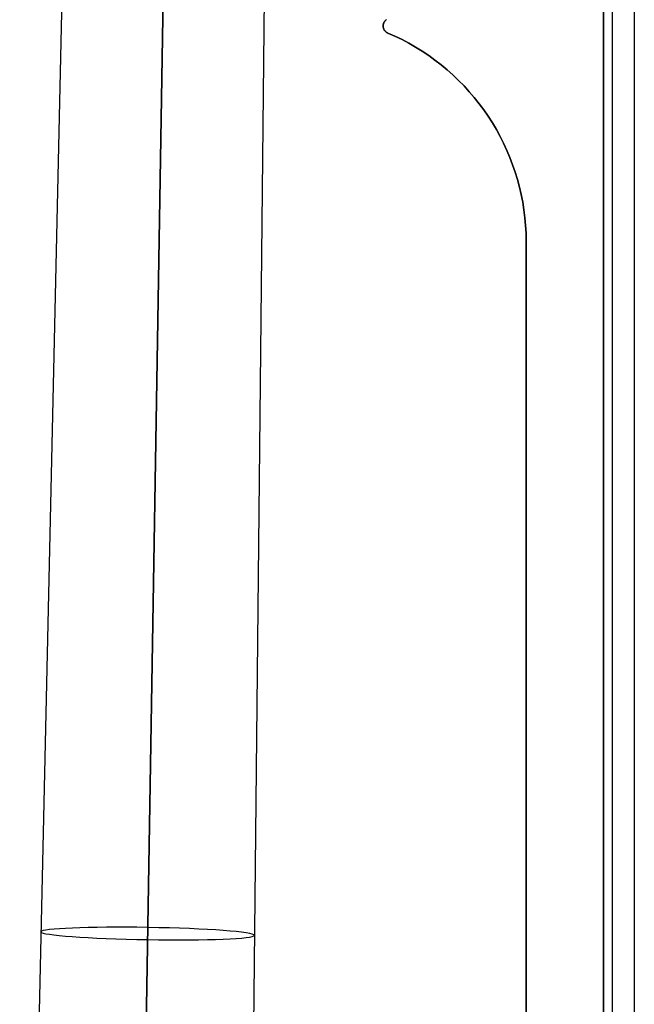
# Model space of a CAD drawing. Extents: x 852 to 2339, y -263 to 263.
# Tile 8 of 37: x 856 to 935, y 0 to 127. Entities that reach past the tile are written whole.
import ezdxf

# ---------------------------------------------------------------- set-up
doc = ezdxf.new("R2010")
doc.units = 0
doc.layers.add('PREDEFINITO', color=7, linetype='CONTINUOUS')

msp = doc.modelspace()

# ---------------------------------------------------------------- linework, layer by layer
at = {"layer": 'PREDEFINITO'}
for p, q in [((931.03, 142.59, 380), (931.03, 98.57, 380)), ((931.03, 98.57, 435), (931.03, 142.59, 435)), ((931.03, 98.57, 436), (931.03, 142.59, 436)), ((931.03, 142.59, 380), (931.03, 98.57, 380)), ((931.03, 98.57, 435), (931.03, 142.59, 435)), ((931.03, 142.59, 407.5), (931.03, 98.57, 407.5)), ((932.2, -232.79, 438.83), (932.2, 142.59, 438.83)), ((935.03, -232.79, 440), (935.03, 142.59, 440)), ((874.14, 133.9, 650.48), (870.08, -114.03, 666.12)), ((861.06, 133.37, 637.43), (855.53, -114.63, 651.6)), ((874.12, 132.41, 624.38), (870.05, -115.69, 637.09)), ((870.06, -114.86, 651.6), (874.13, 133.16, 637.43)), ((887.2, 132.94, 637.43), (884.6, -115.1, 651.6)), ((902.98, 127.29, 380), (902.95, 127.27, 380)), ((902.98, 127.29, 435), (902.95, 127.27, 435)), ((902.95, 127.27, 407.5), (902.98, 127.29, 407.5)), ((902.55, 126.54, 380), (902.54, 126.51, 380)), ((902.55, 126.54, 435), (902.54, 126.51, 435)), ((902.54, 126.51, 407.5), (902.55, 126.54, 407.5)), ((902.54, 126.51, 380), (902.54, 126.47, 380)), ((902.54, 126.51, 435), (902.54, 126.47, 435)), ((902.54, 126.47, 407.5), (902.54, 126.51, 407.5)), ((902.54, 126.47, 380), (902.54, 126.44, 380)), ((902.54, 126.47, 435), (902.54, 126.44, 435)), ((902.54, 126.44, 407.5), (902.54, 126.47, 407.5)), ((902.54, 126.44, 380), (902.54, 126.4, 380)), ((902.54, 126.44, 435), (902.54, 126.4, 435)), ((902.54, 126.4, 407.5), (902.54, 126.44, 407.5)), ((902.54, 126.4, 380), (902.55, 126.37, 380)), ((902.54, 126.4, 435), (902.55, 126.37, 435)), ((902.55, 126.37, 407.5), (902.54, 126.4, 407.5)), ((902.56, 126.64, 380), (902.55, 126.61, 380)), ((902.56, 126.64, 435), (902.55, 126.61, 435)), ((902.55, 126.61, 407.5), (902.56, 126.64, 407.5)), ((902.55, 126.61, 380), (902.55, 126.57, 380)), ((902.55, 126.61, 435), (902.55, 126.57, 435)), ((902.55, 126.57, 407.5), (902.55, 126.61, 407.5)), ((902.55, 126.59, 380), (902.55, 126.59, 435)), ((902.55, 126.57, 380), (902.55, 126.54, 380)), ((902.55, 126.57, 435), (902.55, 126.54, 435)), ((902.55, 126.54, 407.5), (902.55, 126.57, 407.5)), ((902.55, 126.37, 380), (902.55, 126.33, 380)), ((902.55, 126.37, 435), (902.55, 126.33, 435)), ((902.55, 126.33, 407.5), (902.55, 126.37, 407.5)), ((902.55, 126.33, 380), (902.56, 126.3, 380)), ((902.55, 126.33, 435), (902.56, 126.3, 435)), ((902.56, 126.3, 407.5), (902.55, 126.33, 407.5)), ((902.57, 126.68, 380), (902.56, 126.64, 380)), ((902.57, 126.68, 435), (902.56, 126.64, 435)), ((902.56, 126.64, 407.5), (902.57, 126.68, 407.5)), ((902.56, 126.3, 380), (902.56, 126.26, 380)), ((902.56, 126.3, 435), (902.56, 126.26, 435)), ((902.56, 126.26, 407.5), (902.56, 126.3, 407.5)), ((902.56, 126.26, 380), (902.57, 126.23, 380)), ((902.56, 126.26, 435), (902.57, 126.23, 435)), ((902.57, 126.23, 407.5), (902.56, 126.26, 407.5)), ((902.58, 126.74, 380), (902.57, 126.71, 380)), ((902.58, 126.74, 435), (902.57, 126.71, 435)), ((902.57, 126.71, 407.5), (902.58, 126.74, 407.5)), ((902.57, 126.71, 380), (902.57, 126.68, 380)), ((902.57, 126.71, 435), (902.57, 126.68, 435)), ((902.57, 126.68, 407.5), (902.57, 126.71, 407.5)), ((902.57, 126.23, 380), (902.58, 126.2, 380)), ((902.57, 126.23, 435), (902.58, 126.2, 435)), ((902.58, 126.2, 407.5), (902.57, 126.23, 407.5)), ((902.59, 126.78, 380), (902.58, 126.74, 380)), ((902.59, 126.78, 435), (902.58, 126.74, 435)), ((902.58, 126.74, 407.5), (902.59, 126.78, 407.5)), ((902.58, 126.2, 380), (902.59, 126.16, 380)), ((902.58, 126.2, 435), (902.59, 126.16, 435)), ((902.59, 126.16, 407.5), (902.58, 126.2, 407.5)), ((902.6, 126.81, 380), (902.59, 126.78, 380)), ((902.6, 126.81, 435), (902.59, 126.78, 435)), ((902.59, 126.78, 407.5), (902.6, 126.81, 407.5)), ((902.59, 126.16, 380), (902.6, 126.13, 380)), ((902.59, 126.16, 435), (902.6, 126.13, 435)), ((902.6, 126.13, 407.5), (902.59, 126.16, 407.5)), ((902.62, 126.84, 380), (902.6, 126.81, 380)), ((902.62, 126.84, 435), (902.6, 126.81, 435)), ((902.6, 126.81, 407.5), (902.62, 126.84, 407.5)), ((902.6, 126.13, 380), (902.61, 126.1, 380)), ((902.6, 126.13, 435), (902.61, 126.1, 435)), ((902.61, 126.1, 407.5), (902.6, 126.13, 407.5)), ((902.61, 126.1, 380), (902.62, 126.07, 380)), ((902.61, 126.1, 435), (902.62, 126.07, 435)), ((902.62, 126.07, 407.5), (902.61, 126.1, 407.5)), ((902.63, 126.87, 380), (902.62, 126.84, 380)), ((902.63, 126.87, 435), (902.62, 126.84, 435)), ((902.62, 126.84, 407.5), (902.63, 126.87, 407.5)), ((902.62, 126.07, 380), (902.64, 126.04, 380)), ((902.62, 126.07, 435), (902.64, 126.04, 435)), ((902.64, 126.04, 407.5), (902.62, 126.07, 407.5)), ((902.65, 126.91, 380), (902.63, 126.87, 380)), ((902.65, 126.91, 435), (902.63, 126.87, 435)), ((902.63, 126.87, 407.5), (902.65, 126.91, 407.5)), ((902.64, 126.04, 380), (902.65, 126, 380)), ((902.64, 126.04, 435), (902.65, 126, 435)), ((902.65, 126, 407.5), (902.64, 126.04, 407.5)), ((902.66, 126.94, 380), (902.65, 126.91, 380)), ((902.66, 126.94, 435), (902.65, 126.91, 435)), ((902.65, 126.91, 407.5), (902.66, 126.94, 407.5)), ((902.68, 126.97, 380), (902.66, 126.94, 380)), ((902.68, 126.97, 435), (902.66, 126.94, 435)), ((902.66, 126.94, 407.5), (902.68, 126.97, 407.5)), ((902.7, 127, 380), (902.68, 126.97, 380)), ((902.7, 127, 435), (902.68, 126.97, 435)), ((902.68, 126.97, 407.5), (902.7, 127, 407.5)), ((902.71, 127.03, 380), (902.7, 127, 380)), ((902.71, 127.03, 435), (902.7, 127, 435)), ((902.7, 127, 407.5), (902.71, 127.03, 407.5)), ((902.73, 127.05, 380), (902.71, 127.03, 380)), ((902.73, 127.05, 435), (902.71, 127.03, 435)), ((902.71, 127.03, 407.5), (902.73, 127.05, 407.5)), ((902.76, 127.08, 380), (902.73, 127.05, 380)), ((902.76, 127.08, 435), (902.73, 127.05, 435)), ((902.73, 127.05, 407.5), (902.76, 127.08, 407.5)), ((902.78, 127.11, 380), (902.76, 127.08, 380)), ((902.78, 127.11, 435), (902.76, 127.08, 435)), ((902.76, 127.08, 407.5), (902.78, 127.11, 407.5)), ((902.8, 127.13, 380), (902.78, 127.11, 380)), ((902.8, 127.13, 435), (902.78, 127.11, 435)), ((902.78, 127.11, 407.5), (902.8, 127.13, 407.5)), ((902.82, 127.16, 380), (902.8, 127.13, 380)), ((902.82, 127.16, 435), (902.8, 127.13, 435)), ((902.8, 127.13, 407.5), (902.82, 127.16, 407.5)), ((902.85, 127.18, 380), (902.82, 127.16, 380)), ((902.85, 127.18, 435), (902.82, 127.16, 435)), ((902.82, 127.16, 407.5), (902.85, 127.18, 407.5)), ((902.83, 127.17, 380), (902.83, 127.17, 435)), ((902.87, 127.21, 380), (902.85, 127.18, 380)), ((902.87, 127.21, 435), (902.85, 127.18, 435)), ((902.85, 127.18, 407.5), (902.87, 127.21, 407.5)), ((902.9, 127.23, 380), (902.87, 127.21, 380)), ((902.9, 127.23, 435), (902.87, 127.21, 435)), ((902.87, 127.21, 407.5), (902.9, 127.23, 407.5)), ((902.93, 127.25, 380), (902.9, 127.23, 380)), ((902.93, 127.25, 435), (902.9, 127.23, 435)), ((902.9, 127.23, 407.5), (902.93, 127.25, 407.5)), ((902.95, 127.27, 380), (902.93, 127.25, 380)), ((902.95, 127.27, 435), (902.93, 127.25, 435)), ((902.93, 127.25, 407.5), (902.95, 127.27, 407.5)), ((902.65, 126, 380), (902.67, 125.97, 380)), ((902.65, 126, 435), (902.67, 125.97, 435)), ((902.67, 125.97, 407.5), (902.65, 126, 407.5)), ((902.67, 125.97, 380), (902.69, 125.94, 380)), ((902.67, 125.97, 435), (902.69, 125.94, 435)), ((902.69, 125.94, 407.5), (902.67, 125.97, 407.5)), ((902.69, 125.94, 380), (902.71, 125.91, 380)), ((902.69, 125.94, 435), (902.71, 125.91, 435)), ((902.71, 125.91, 407.5), (902.69, 125.94, 407.5)), ((902.71, 125.91, 380), (902.73, 125.89, 380)), ((902.71, 125.91, 435), (902.73, 125.89, 435)), ((902.73, 125.89, 407.5), (902.71, 125.91, 407.5)), ((902.73, 125.89, 380), (902.75, 125.86, 380)), ((902.73, 125.89, 435), (902.75, 125.86, 435)), ((902.75, 125.86, 407.5), (902.73, 125.89, 407.5)), ((902.75, 125.86, 380), (902.77, 125.83, 380)), ((902.75, 125.86, 435), (902.77, 125.83, 435)), ((902.77, 125.83, 407.5), (902.75, 125.86, 407.5)), ((902.77, 125.83, 380), (902.79, 125.8, 380)), ((902.77, 125.83, 435), (902.79, 125.8, 435)), ((902.79, 125.8, 407.5), (902.77, 125.83, 407.5)), ((902.79, 125.8, 380), (902.81, 125.78, 380)), ((902.79, 125.8, 435), (902.81, 125.78, 435)), ((902.81, 125.78, 407.5), (902.79, 125.8, 407.5)), ((902.81, 125.78, 380), (902.84, 125.75, 380)), ((902.81, 125.78, 435), (902.84, 125.75, 435)), ((902.84, 125.75, 407.5), (902.81, 125.78, 407.5)), ((902.84, 125.75, 380), (902.86, 125.73, 380)), ((902.84, 125.75, 435), (902.86, 125.73, 435)), ((902.86, 125.73, 407.5), (902.84, 125.75, 407.5)), ((902.86, 125.73, 380), (902.89, 125.71, 380)), ((902.86, 125.73, 435), (902.89, 125.71, 435)), ((902.89, 125.71, 407.5), (902.86, 125.73, 407.5)), ((902.89, 125.71, 380), (902.92, 125.69, 380)), ((902.89, 125.71, 435), (902.92, 125.69, 435)), ((902.92, 125.69, 407.5), (902.89, 125.71, 407.5)), ((902.92, 125.69, 380), (902.94, 125.66, 380)), ((902.92, 125.69, 435), (902.94, 125.66, 435)), ((902.94, 125.66, 407.5), (902.92, 125.69, 407.5)), ((902.94, 125.66, 380), (902.97, 125.64, 380)), ((902.94, 125.66, 435), (902.97, 125.64, 435)), ((902.97, 125.64, 407.5), (902.94, 125.66, 407.5)), ((902.97, 125.64, 380), (903, 125.62, 380)), ((902.97, 125.64, 435), (903, 125.62, 435)), ((903, 125.62, 407.5), (902.97, 125.64, 407.5)), ((903, 125.62, 380), (903.03, 125.61, 380)), ((903, 125.62, 435), (903.03, 125.61, 435)), ((903.03, 125.61, 407.5), (903, 125.62, 407.5)), ((903.03, 125.61, 380), (903.06, 125.59, 380)), ((903.03, 125.61, 435), (903.06, 125.59, 435)), ((903.06, 125.59, 407.5), (903.03, 125.61, 407.5)), ((903.06, 125.59, 380), (903.09, 125.57, 380)), ((903.06, 125.59, 435), (903.09, 125.57, 435)), ((903.09, 125.57, 407.5), (903.06, 125.59, 407.5)), ((903.09, 125.57, 380), (903.12, 125.56, 380)), ((903.09, 125.57, 435), (903.12, 125.56, 435)), ((903.12, 125.56, 407.5), (903.09, 125.57, 407.5)), ((903.12, 125.56, 380), (903.15, 125.54, 380)), ((903.12, 125.56, 435), (903.15, 125.54, 435)), ((903.15, 125.54, 407.5), (903.12, 125.56, 407.5)), ((903.15, 125.54, 380), (904.07, 125.14, 380)), ((903.15, 125.54, 435), (904.07, 125.14, 435)), ((904.07, 125.14, 407.5), (903.15, 125.54, 407.5)), ((903.15, 125.54, 380), (903.15, 125.54, 435)), ((904.07, 125.14, 380), (904.98, 124.7, 380)), ((904.07, 125.14, 435), (904.98, 124.7, 435)), ((904.98, 124.7, 407.5), (904.07, 125.14, 407.5)), ((904.98, 124.7, 380), (905.86, 124.23, 380)), ((904.98, 124.7, 435), (905.86, 124.23, 435)), ((905.86, 124.23, 407.5), (904.98, 124.7, 407.5)), ((905.86, 124.23, 380), (906.74, 123.73, 380)), ((905.86, 124.23, 435), (906.74, 123.73, 435)), ((906.74, 123.73, 407.5), (905.86, 124.23, 407.5)), ((906.74, 123.73, 380), (907.59, 123.2, 380)), ((906.74, 123.73, 435), (907.59, 123.2, 435)), ((907.59, 123.2, 407.5), (906.74, 123.73, 407.5)), ((907.59, 123.2, 380), (908.43, 122.64, 380)), ((907.59, 123.2, 435), (908.43, 122.64, 435)), ((908.43, 122.64, 407.5), (907.59, 123.2, 407.5)), ((908.43, 122.64, 380), (909.24, 122.05, 380)), ((908.43, 122.64, 435), (909.24, 122.05, 435)), ((909.24, 122.05, 407.5), (908.43, 122.64, 407.5)), ((909.24, 122.05, 380), (910.04, 121.43, 380)), ((909.24, 122.05, 435), (910.04, 121.43, 435)), ((910.04, 121.43, 407.5), (909.24, 122.05, 407.5)), ((910.04, 121.43, 380), (910.81, 120.79, 380)), ((910.04, 121.43, 435), (910.81, 120.79, 435)), ((910.81, 120.79, 407.5), (910.04, 121.43, 407.5)), ((910.81, 120.79, 380), (911.56, 120.13, 380)), ((910.81, 120.79, 435), (911.56, 120.13, 435)), ((911.56, 120.13, 407.5), (910.81, 120.79, 407.5)), ((911.56, 120.13, 380), (912.29, 119.43, 380)), ((911.56, 120.13, 435), (912.29, 119.43, 435)), ((912.29, 119.43, 407.5), (911.56, 120.13, 407.5)), ((912.29, 119.43, 380), (913, 118.71, 380)), ((912.29, 119.43, 435), (913, 118.71, 435)), ((913, 118.71, 407.5), (912.29, 119.43, 407.5)), ((912.47, 119.26, 380), (912.47, 119.26, 435)), ((913, 118.71, 380), (913.68, 117.97, 380)), ((913, 118.71, 435), (913.68, 117.97, 435)), ((913.68, 117.97, 407.5), (913, 118.71, 407.5)), ((913.68, 117.97, 380), (914.33, 117.21, 380)), ((913.68, 117.97, 435), (914.33, 117.21, 435)), ((914.33, 117.21, 407.5), (913.68, 117.97, 407.5)), ((914.33, 117.21, 380), (914.96, 116.42, 380)), ((914.33, 117.21, 435), (914.96, 116.42, 435)), ((914.96, 116.42, 407.5), (914.33, 117.21, 407.5)), ((914.96, 116.42, 380), (915.56, 115.62, 380)), ((914.96, 116.42, 435), (915.56, 115.62, 435)), ((915.56, 115.62, 407.5), (914.96, 116.42, 407.5)), ((915.56, 115.62, 380), (916.13, 114.79, 380)), ((915.56, 115.62, 435), (916.13, 114.79, 435)), ((916.13, 114.79, 407.5), (915.56, 115.62, 407.5)), ((916.13, 114.79, 380), (916.67, 113.94, 380)), ((916.13, 114.79, 435), (916.67, 113.94, 435)), ((916.67, 113.94, 407.5), (916.13, 114.79, 407.5)), ((916.67, 113.94, 380), (917.18, 113.08, 380)), ((916.67, 113.94, 435), (917.18, 113.08, 435)), ((917.18, 113.08, 407.5), (916.67, 113.94, 407.5)), ((917.18, 113.08, 380), (917.67, 112.2, 380)), ((917.18, 113.08, 435), (917.67, 112.2, 435)), ((917.67, 112.2, 407.5), (917.18, 113.08, 407.5)), ((917.67, 112.2, 380), (918.12, 111.3, 380)), ((917.67, 112.2, 435), (918.12, 111.3, 435)), ((918.12, 111.3, 407.5), (917.67, 112.2, 407.5)), ((918.12, 111.3, 380), (918.54, 110.39, 380)), ((918.12, 111.3, 435), (918.54, 110.39, 435)), ((918.54, 110.39, 407.5), (918.12, 111.3, 407.5)), ((918.54, 110.39, 380), (918.93, 109.46, 380)), ((918.54, 110.39, 435), (918.93, 109.46, 435)), ((918.93, 109.46, 407.5), (918.54, 110.39, 407.5)), ((918.74, 109.92, 380), (918.74, 109.92, 435)), ((918.93, 109.46, 380), (919.29, 108.52, 380)), ((918.93, 109.46, 435), (919.29, 108.52, 435)), ((919.29, 108.52, 407.5), (918.93, 109.46, 407.5)), ((919.29, 108.52, 380), (919.62, 107.57, 380)), ((919.29, 108.52, 435), (919.62, 107.57, 435)), ((919.62, 107.57, 407.5), (919.29, 108.52, 407.5)), ((919.62, 107.57, 380), (919.91, 106.61, 380)), ((919.62, 107.57, 435), (919.91, 106.61, 435)), ((919.91, 106.61, 407.5), (919.62, 107.57, 407.5)), ((919.91, 106.61, 380), (920.17, 105.64, 380)), ((919.91, 106.61, 435), (920.17, 105.64, 435)), ((920.17, 105.64, 407.5), (919.91, 106.61, 407.5)), ((920.17, 105.64, 380), (920.4, 104.66, 380)), ((920.17, 105.64, 435), (920.4, 104.66, 435)), ((920.4, 104.66, 407.5), (920.17, 105.64, 407.5)), ((920.4, 104.66, 380), (920.59, 103.67, 380)), ((920.4, 104.66, 435), (920.59, 103.67, 435)), ((920.59, 103.67, 407.5), (920.4, 104.66, 407.5)), ((920.59, 103.67, 380), (920.75, 102.68, 380)), ((920.59, 103.67, 435), (920.75, 102.68, 435)), ((920.75, 102.68, 407.5), (920.59, 103.67, 407.5)), ((920.75, 102.68, 380), (920.87, 101.68, 380)), ((920.75, 102.68, 435), (920.87, 101.68, 435)), ((920.87, 101.68, 407.5), (920.75, 102.68, 407.5)), ((920.87, 101.68, 380), (920.96, 100.68, 380)), ((920.87, 101.68, 435), (920.96, 100.68, 435)), ((920.96, 100.68, 407.5), (920.87, 101.68, 407.5)), ((920.96, 100.68, 380), (921.02, 99.67, 380)), ((920.96, 100.68, 435), (921.02, 99.67, 435)), ((921.02, 99.67, 407.5), (920.96, 100.68, 407.5)), ((921.02, 99.67, 380), (921.04, 98.67, 380)), ((921.02, 99.67, 435), (921.04, 98.67, 435)), ((921.04, 98.67, 407.5), (921.02, 99.67, 407.5)), ((921.02, 99.11, 380), (921.02, 99.11, 435)), ((921.04, 98.67, 380), (921.03, 97.66, 380)), ((921.04, 98.67, 435), (921.03, 97.66, 435)), ((921.03, 97.66, 407.5), (921.04, 98.67, 407.5)), ((931.03, 98.57, 380), (931.03, -192.79, 380)), ((931.03, -192.79, 435), (931.03, 98.57, 435)), ((931.03, -192.79, 436), (931.03, 98.57, 436)), ((931.03, 98.57, 435), (931.03, 98.57, 436)), ((931.03, 98.57, 380), (931.03, -192.79, 380)), ((931.03, -192.79, 435), (931.03, 98.57, 435)), ((931.03, 98.57, 407.5), (931.03, -192.79, 407.5)), ((931.03, 98.57, 380), (931.03, 98.57, 435)), ((921.03, 97.66, 380), (921.03, 87.54, 380)), ((921.03, 97.66, 435), (921.03, 87.54, 435)), ((921.03, 87.54, 407.5), (921.03, 97.66, 407.5)), ((921.03, 97.66, 380), (921.03, 97.66, 435)), ((921.03, 96.22, 380), (921.03, 96.22, 435)), ((921.03, 93.33, 380), (921.03, 93.33, 435)), ((921.03, 87.54, 380), (921.03, -156.69, 380)), ((921.03, 87.54, 435), (921.03, -156.69, 435)), ((921.03, -156.69, 407.5), (921.03, 87.54, 407.5)), ((921.03, 87.54, 380), (921.03, 87.54, 435)), ((921.03, 42.24, 380), (921.03, 42.24, 435))]:
    msp.add_line(p, q, dxfattribs=at)
at = {"layer": 'PREDEFINITO', "extrusion": (0.016358, 0.998237, -0.057058)}
msp.add_circle((-871.83, 644.8, -13.38), 13.8, dxfattribs=at)

doc.saveas('drawing.dxf')
